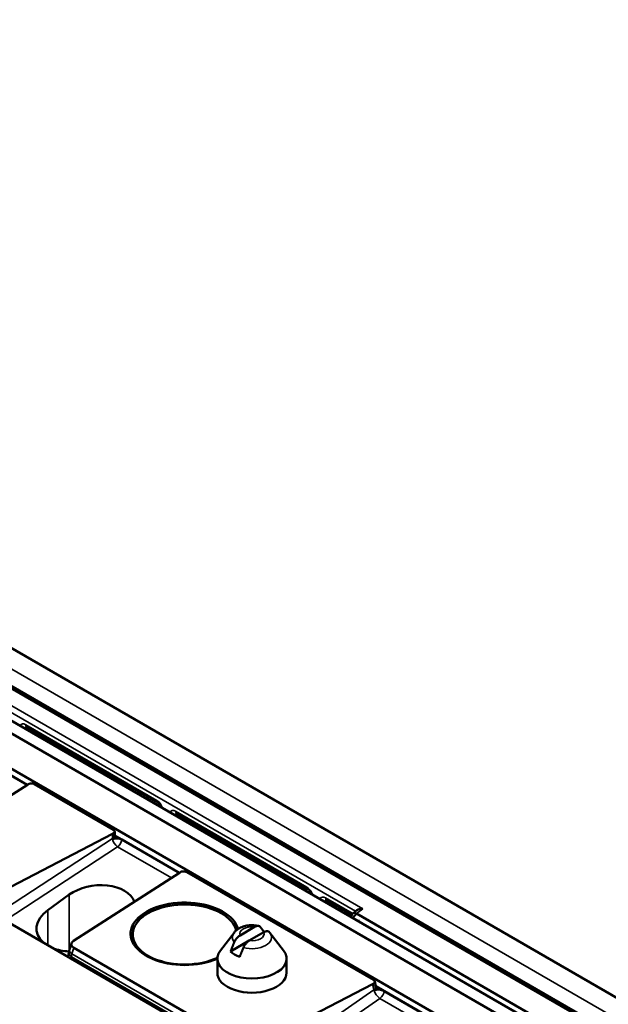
# Model space of a CAD drawing. Header units: millimetres. Extents: x 0 to 5104, y -184 to 1188.
# Tile 209 of 221: x 1508 to 1553, y 551 to 627. Entities that reach past the tile are written whole.
import ezdxf

# ---------------------------------------------------------------- set-up
doc = ezdxf.new("R2010")
doc.units = ezdxf.units.MM
doc.header["$LTSCALE"] = 2
doc.layers.add('Sichtbar (ISO)', color=7, linetype='Continuous', lineweight=50)
doc.layers.add('Sichtbar schmal (ISO)', color=7, linetype='Continuous', lineweight=35)

msp = doc.modelspace()

# ---------------------------------------------------------------- linework, layer by layer
at = {"layer": 'Sichtbar (ISO)'}
for p, q in [((1549.724, 548.425), (1315.955, 683.392)), ((1315.012, 682.957), (1548.781, 547.99)), ((1312.655, 681.596), (1546.424, 546.629)), ((1437.695, 618.685), (1554.556, 551.215)), ((1435.456, 617.057), (1551.735, 549.922)), ((1435.71, 616.735), (1551.392, 549.946)), ((1493.14, 576.849), (1508.386, 568.046)), ((1508.381, 568.044), (1493.79, 576.467)), ((1508.344, 572.53), (1518.457, 566.691)), ((1508.405, 568.058), (1500.146, 562.762)), ((1508.944, 568.105), (1515.032, 564.59)), ((1519.894, 565.862), (1530.007, 560.023)), ((1505.778, 559.51), (1514.951, 564.279)), ((1515.13, 564.089), (1515.13, 564.454)), ((1515.13, 564.153), (1520.116, 561.274)), ((1519.981, 561.346), (1515.68, 563.829)), ((1500.28, 561.295), (1535.912, 540.723)), ((1511.962, 556.026), (1520.135, 561.286)), ((1520.676, 561.331), (1535.071, 553.02)), ((1511.635, 559.592), (1509.985, 558.405)), ((1533.404, 558.061), (1531.444, 559.193)), ((1533.789, 558.386), (1533.467, 558.143)), ((1533.491, 557.798), (1533.76, 558.134)), ((1533.76, 558.134), (1549.595, 548.992)), ((1524.326, 556.661), (1523.272, 555.3)), ((1525.911, 557.103), (1524.794, 556.459)), ((1526.618, 556.695), (1525.501, 556.05)), ((1526.646, 556.711), (1526.618, 556.695)), ((1527.086, 556.661), (1528.14, 555.3)), ((1516.521, 555.903), (1516.521, 556.522)), ((1525.501, 556.05), (1524.059, 555.217)), ((1511.554, 554.786), (1511.605, 555.171)), ((1511.798, 555.835), (1511.647, 555.357)), ((1511.976, 555.504), (1524.987, 547.992)), ((1523.039, 553.583), (1523.039, 554.672)), ((1528.373, 553.583), (1528.373, 554.672)), ((1535.271, 552.423), (1535.173, 552.901)), ((1525.873, 547.978), (1534.998, 552.704)), ((1535.247, 552.538), (1540.739, 549.367)), ((1540.233, 549.654), (1535.898, 552.157))]:
    msp.add_line(p, q, dxfattribs=at)
for centre, major_axis, ratio, start_param, end_param in [((1508.511, 572.818), (-0.167, -0.289), 0.57735, 6.283085, 6.283185), ((1508.009, 567.829), (-0.526, 0), 0.57735, 3.924898, 3.926991), ((1508.009, 568.264), (0.533, 0), 0.57735, 5.550147, 5.652247), ((1508.708, 567.969), (-0.333, 0), 0.57735, 3.926991, 5.652247), ((1518.624, 566.98), (-0.167, -0.289), 0.57735, 0, 0.0001), ((1520.06, 566.15), (-0.167, -0.289), 0.57735, 6.283085, 6.283185), ((1515.308, 564.05), (-0.533, 0), 0.57735, 5.343328, 5.445427), ((1514.796, 564.454), (0.333, 0), 0.57735, 5.343328, 7.068583), ((1515.308, 563.615), (-0.526, 0), 0.57735, 3.926991, 5.341241), ((1519.735, 561.494), (0.536, -0.005), 0.577295, 5.561272, 5.662054), ((1520.441, 561.195), (0.335, -0.003), 0.577295, 0.795205, 2.520461), ((1513.756, 558.367), (2.991, 0.363), 0.642704, 0.170784, 2.278253), ((1530.174, 560.311), (-0.167, -0.289), 0.57735, 0, 0.0001), ((1520.521, 556.577), (-4.167, 0), 0.57735, 3.295611, 8.50313), ((1520.521, 556.522), (-4, 0), 0.57735, 3.275061, 8.535743), ((1531.61, 559.482), (-0.167, -0.289), 0.57735, 6.283085, 6.283185), ((1512.106, 557.18), (-2.991, -0.363), 0.642704, 5.419846, 6.825278), ((1525.706, 555.76), (-1.897, 0), 0.57735, 4.193228, 4.193735), ((1512.48, 555.777), (-0.692, -0.015), 0.558638, 5.544653, 7.027636), ((1512.106, 557.18), (-2.991, -0.363), 0.642704, 0.872822, 1.328008), ((1525.706, 554.672), (2.667, 0), 0.57735, 2.721058, 6.70372), ((1525.706, 555.76), (1.897, 0), 0.57735, 3.660246, 4.193735), ((1525.706, 553.583), (-2.667, 0), 0.57735, 0, 3.141593), ((1534.836, 552.884), (-0.339, 0.01), 0.576647, 2.23661, 3.961866), ((1535.368, 552.468), (-0.543, 0.016), 0.576647, 5.378203, 5.480302)]:
    msp.add_ellipse(centre, major_axis=major_axis, ratio=ratio, start_param=start_param, end_param=end_param, dxfattribs=at)
for points, knots in [([(1508.344, 572.53), (1508.33, 572.538), (1508.318, 572.543), (1508.304, 572.548), (1508.3, 572.548), (1508.3, 572.548)], [0, 0, 0, 0, 0.01378588, 0.01378588, 0.02660839, 0.02660839, 0.02660839, 0.02660839]), ([(1518.732, 566.319), (1518.723, 566.345), (1518.712, 566.372), (1518.683, 566.432), (1518.664, 566.467), (1518.622, 566.533), (1518.597, 566.565), (1518.548, 566.619), (1518.523, 566.643), (1518.485, 566.674), (1518.47, 566.684), (1518.457, 566.691)], [0.03083492, 0.03083492, 0.03083492, 0.03083492, 0.04409059, 0.04409059, 0.0613712, 0.0613712, 0.07967209, 0.07967209, 0.09719717, 0.09719717, 0.109552, 0.109552, 0.109552, 0.109552]), ([(1519.894, 565.862), (1519.879, 565.87), (1519.868, 565.875), (1519.853, 565.88), (1519.85, 565.88), (1519.85, 565.88)], [0, 0, 0, 0, 0.01378588, 0.01378588, 0.02660839, 0.02660839, 0.02660839, 0.02660839]), ([(1515.133, 564.028), (1515.134, 564.024), (1515.134, 564.02), (1515.134, 563.992), (1515.125, 563.964), (1515.093, 563.92), (1515.066, 563.896), (1515.026, 563.873), (1515.012, 563.866), (1514.998, 563.86)], [0.10850495, 0.10850495, 0.10850495, 0.10850495, 0.1115037, 0.1115037, 0.13007829, 0.13007829, 0.14852761, 0.14852761, 0.15586303, 0.15586303, 0.15586303, 0.15586303]), ([(1515.13, 564.089), (1515.13, 564.085), (1515.13, 564.082), (1515.13, 564.074), (1515.13, 564.07), (1515.13, 564.062), (1515.131, 564.058), (1515.131, 564.049), (1515.132, 564.045), (1515.132, 564.036), (1515.133, 564.032), (1515.133, 564.028)], [3.1415927, 3.1415927, 3.1415927, 3.1415927, 3.1689015, 3.1689015, 3.1962104, 3.1962104, 3.2235192, 3.2235192, 3.2508281, 3.2508281, 3.2781369, 3.2781369, 3.2781369, 3.2781369]), ([(1520.101, 561.264), (1520.089, 561.274), (1520.077, 561.283), (1520.039, 561.311), (1520.009, 561.33), (1519.981, 561.346)], [-0.02722956, -0.02722956, -0.02722956, -0.02722956, -0.0181546, -0.0181546, 0, 0, 0, 0]), ([(1530.281, 559.651), (1530.273, 559.677), (1530.262, 559.703), (1530.233, 559.764), (1530.214, 559.798), (1530.172, 559.864), (1530.147, 559.896), (1530.098, 559.951), (1530.073, 559.975), (1530.035, 560.005), (1530.02, 560.015), (1530.007, 560.023)], [0.03083492, 0.03083492, 0.03083492, 0.03083492, 0.04409059, 0.04409059, 0.0613712, 0.0613712, 0.07967209, 0.07967209, 0.09719717, 0.09719717, 0.109552, 0.109552, 0.109552, 0.109552]), ([(1531.444, 559.193), (1531.429, 559.201), (1531.418, 559.206), (1531.403, 559.211), (1531.4, 559.212), (1531.4, 559.212)], [0, 0, 0, 0, 0.01378588, 0.01378588, 0.02660839, 0.02660839, 0.02660839, 0.02660839]), ([(1533.401, 558.047), (1533.445, 558.154), (1533.55, 558.21), (1533.688, 558.165), (1533.712, 558.158), (1533.736, 558.147), (1533.76, 558.134)], [0.235068, 0.235068, 0.235068, 0.235068, 0.8892165, 0.8892165, 0.8892165, 1, 1, 1, 1]), ([(1534.259, 558.511), (1534.198, 558.512), (1534.132, 558.508), (1534.004, 558.485), (1533.944, 558.467), (1533.856, 558.429), (1533.819, 558.409), (1533.789, 558.386)], [0, 0, 0, 0, 0.02770197, 0.02770197, 0.05540394, 0.05540394, 0.07537158, 0.07537158, 0.07537158, 0.07537158]), ([(1526.232, 557.176), (1526.1, 557.209), (1525.964, 557.228), (1525.692, 557.243), (1525.554, 557.238), (1525.284, 557.203), (1525.15, 557.174), (1524.892, 557.087), (1524.767, 557.029), (1524.532, 556.878), (1524.42, 556.783), (1524.326, 556.661)], [1.952899, 1.952899, 1.952899, 1.952899, 2.263611, 2.263611, 2.574322, 2.574322, 2.885034, 2.885034, 3.195745, 3.195745, 3.506456, 3.506456, 3.506456, 3.506456]), ([(1526.361, 557.091), (1526.338, 557.12), (1526.31, 557.144), (1526.238, 557.18), (1526.176, 557.188), (1526.058, 557.173), (1525.978, 557.142), (1525.911, 557.103)], [-0.7624007, -0.7624007, -0.7624007, -0.7624007, -0.7372598, -0.7372598, -0.6990499, -0.6990499, -0.6562334, -0.6562334, -0.6562334, -0.6562334]), ([(1526.618, 556.695), (1526.685, 556.734), (1526.765, 556.764), (1526.884, 556.78), (1526.945, 556.772), (1527.015, 556.737), (1527.04, 556.716), (1527.062, 556.691)], [0.6562334, 0.6562334, 0.6562334, 0.6562334, 0.6990499, 0.6990499, 0.7372598, 0.7372598, 0.7601001, 0.7601001, 0.7601001, 0.7601001]), ([(1527.086, 556.661), (1527.085, 556.663), (1527.083, 556.665), (1527.08, 556.669), (1527.078, 556.671), (1527.075, 556.675), (1527.074, 556.677), (1527.07, 556.681), (1527.069, 556.683), (1527.065, 556.687), (1527.064, 556.689), (1527.062, 556.691)], [1.2059325, 1.2059325, 1.2059325, 1.2059325, 1.21110764, 1.21110764, 1.21628277, 1.21628277, 1.22145791, 1.22145791, 1.22663305, 1.22663305, 1.23180819, 1.23180819, 1.23180819, 1.23180819]), ([(1524.794, 556.459), (1524.727, 556.42), (1524.647, 556.358), (1524.528, 556.237), (1524.467, 556.158), (1524.394, 556.037), (1524.366, 555.981), (1524.343, 555.926)], [-0.4266994, -0.4266994, -0.4266994, -0.4266994, -0.3838829, -0.3838829, -0.345673, -0.345673, -0.3205321, -0.3205321, -0.3205321, -0.3205321]), ([(1525.051, 555.518), (1525.073, 555.573), (1525.101, 555.629), (1525.174, 555.749), (1525.236, 555.828), (1525.354, 555.95), (1525.434, 556.011), (1525.501, 556.05)], [0.3205321, 0.3205321, 0.3205321, 0.3205321, 0.345673, 0.345673, 0.3838829, 0.3838829, 0.4266994, 0.4266994, 0.4266994, 0.4266994]), ([(1535.898, 552.157), (1535.87, 552.173), (1535.839, 552.189), (1535.771, 552.221), (1535.732, 552.236), (1535.643, 552.262), (1535.594, 552.272), (1535.475, 552.286), (1535.406, 552.286), (1535.303, 552.274), (1535.268, 552.268), (1535.202, 552.251), (1535.172, 552.241), (1535.143, 552.229)], [-0.1256486, -0.1256486, -0.1256486, -0.1256486, -0.1078691, -0.1078691, -0.086454, -0.086454, -0.0631518, -0.0631518, -0.0321502, -0.0321502, -0.0156708, -0.0156708, -0.0000056, -0.0000056, -0.0000056, -0.0000056]), ([(1535.274, 552.408), (1535.275, 552.401), (1535.276, 552.394), (1535.278, 552.368), (1535.274, 552.349), (1535.256, 552.312), (1535.242, 552.294), (1535.215, 552.27), (1535.204, 552.262), (1535.189, 552.252), (1535.185, 552.25), (1535.17, 552.241), (1535.157, 552.235), (1535.144, 552.229)], [-0.05293121, -0.05293121, -0.05293121, -0.05293121, -0.04768283, -0.04768283, -0.03251519, -0.03251519, -0.01770855, -0.01770855, -0.00985367, -0.00985367, -0.00742482, -0.00742482, -0.00000476, -0.00000476, -0.00000476, -0.00000476])]:
    msp.add_open_spline(points, degree=3, knots=knots, dxfattribs=at)
for points in [[(1533.337, 557.887), (1533.357, 557.94), (1533.378, 557.994), (1533.399, 558.048)], [(1511.605, 555.171), (1511.613, 555.234), (1511.627, 555.296), (1511.647, 555.357)], [(1535.271, 552.423), (1535.272, 552.418), (1535.273, 552.413), (1535.274, 552.408)]]:
    msp.add_open_spline(points, degree=3, dxfattribs=at)
for points, weights in [([(1526.646, 556.711), (1526.488, 556.926), (1526.361, 557.091)], [1.09655479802, 1.10582889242, 1.09960415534]), ([(1524.343, 555.926), (1524.217, 555.615), (1524.059, 555.217)], [1.09960415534, 1.10582889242, 1.09655479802]), ([(1525.051, 555.518), (1524.924, 555.207), (1524.766, 554.809)], [1.09960415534, 1.10582889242, 1.09655479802])]:
    msp.add_rational_spline(points, weights, degree=2, dxfattribs=at)
at = {"layer": 'Sichtbar schmal (ISO)'}
for p, q in [((1553.163, 550.414), (1436.306, 617.881)), ((1496.858, 580.105), (1534.259, 558.511)), ((1533.689, 558.311), (1496.959, 579.517)), ((1518.388, 566.844), (1508.275, 572.682)), ((1508.43, 572.48), (1508.263, 572.403)), ((1508.263, 572.363), (1508.263, 572.403)), ((1508.603, 572.167), (1508.7, 572.324)), ((1508.938, 572.187), (1508.84, 572.03)), ((1519.979, 565.812), (1519.813, 565.735)), ((1519.813, 565.695), (1519.813, 565.735)), ((1529.938, 560.175), (1519.825, 566.014)), ((1520.152, 565.499), (1520.249, 565.656)), ((1520.487, 565.519), (1520.39, 565.362)), ((1514.951, 564.279), (1514.951, 563.914)), ((1514.993, 563.934), (1514.993, 564.299)), ((1514.951, 563.914), (1505.949, 558.022)), ((1506.679, 557.601), (1515.354, 563.279)), ((1519.507, 560.882), (1515.354, 563.279)), ((1511.635, 559.592), (1511.635, 555.317)), ((1531.529, 559.144), (1531.363, 559.067)), ((1531.363, 559.026), (1531.363, 559.067)), ((1533.43, 558.159), (1531.375, 559.346)), ((1531.702, 558.83), (1531.799, 558.988)), ((1509.985, 555.692), (1509.985, 558.405)), ((1532.037, 558.851), (1531.94, 558.693)), ((1534.259, 558.511), (1533.76, 558.134)), ((1533.988, 557.619), (1533.889, 557.568)), ((1511.976, 555.504), (1511.826, 555.032)), ((1511.794, 554.813), (1511.774, 554.659)), ((1524.975, 547.203), (1511.794, 554.813)), ((1511.826, 555.032), (1524.983, 547.436)), ((1526.381, 546.226), (1535.091, 552.254)), ((1535.091, 552.254), (1534.998, 552.704)), ((1535.133, 552.275), (1535.041, 552.724)), ((1535.571, 551.607), (1527.153, 545.78)), ((1539.907, 549.104), (1535.571, 551.607))]:
    msp.add_line(p, q, dxfattribs=at)
for centre, major_axis, ratio, start_param, end_param in [((1508.277, 572.136), (0.334, -0.579), 0.575771, 2.357564, 3.515377), ((1508.511, 572.818), (-0.167, -0.289), 0.57735, 5.497787, 6.283085), ((1508.04, 572.546), (0.333, 0), 0.57735, 5.294697, 5.445427), ((1508.512, 572.272), (0.194, -0.276), 0.569614, 3.169583, 3.875063), ((1508.009, 567.899), (-0.267, -0.462), 0.57735, 2.191154, 2.193384), ((1518.387, 566.299), (0.333, -0.577), 0.578934, 1.197012, 2.354825), ((1518.624, 566.98), (-0.167, -0.289), 0.57735, 5.497787, 6.283185), ((1519.826, 565.468), (0.334, -0.579), 0.575771, 2.357564, 3.515377), ((1519.59, 565.878), (-0.333, 0), 0.57735, 2.153104, 2.303835), ((1520.062, 565.604), (0.194, -0.276), 0.569614, 3.169583, 3.875063), ((1520.06, 566.15), (-0.167, -0.289), 0.57735, 5.497787, 6.283085), ((1515.308, 563.685), (-0.533, 0), 0.57735, 5.343328, 5.445427), ((1515.308, 563.685), (-0.292, 0.446), 0.472015, 0.759106, 2.323524), ((1514.796, 564.089), (0.333, 0), 0.57735, 5.343328, 6.283185), ((1515.366, 563.719), (-0.263, 0.456), 0.57735, 0.785398, 0.950188), ((1515.308, 563.685), (0.267, 0.462), 0.57735, 4.049164, 5.334977), ((1519.609, 561.202), (-0.267, -0.462), 0.57735, 1.790074, 2.193384), ((1529.937, 559.631), (0.333, -0.577), 0.578934, 1.197012, 2.354825), ((1530.174, 560.311), (-0.167, -0.289), 0.57735, 5.497787, 6.283185), ((1531.376, 558.8), (0.334, -0.579), 0.575771, 2.357564, 3.515377), ((1531.14, 559.21), (0.333, 0), 0.57735, 5.294697, 5.445427), ((1531.612, 558.936), (0.194, -0.276), 0.569614, 3.169583, 3.875063), ((1531.61, 559.482), (-0.167, -0.289), 0.57735, 5.497787, 6.283085), ((1533.428, 557.615), (-0.335, 0.577), 0.579986, 5.424944, 5.493043), ((1533.666, 558.295), (-0.167, -0.289), 0.57735, 5.497787, 5.684834), ((1525.706, 556.305), (-1.512, 0), 0.57735, 5.862651, 6.731543), ((1525.706, 556.577), (-0.935, 0), 0.57735, 4.491474, 6.5041), ((1525.706, 556.305), (1.512, 0), 0.57735, 4.264031, 6.70372), ((1525.706, 556.577), (0.935, 0), 0.57735, 4.491474, 6.5041), ((1512.266, 555.085), (-0.661, 0.087), 0.652183, 6.283185, 7.148985), ((1512.282, 555.155), (-0.635, 0.202), 0.476009, 0, 0.933127), ((1512.489, 555.228), (0.52, 0.854), 0.53961, 2.108265, 2.368867), ((1535.435, 552.146), (0.522, 0.107), 0.407573, 2.100786, 2.202886), ((1535.526, 552.122), (-0.371, 0.554), 0.508591, 1.015315, 2.31912), ((1534.944, 552.356), (0.327, 0.067), 0.407573, 5.242379, 6.283185), ((1535.361, 552.204), (-0.156, 0.419), 0.447968, 1.23658, 1.345031), ((1535.525, 552.012), (0.267, 0.462), 0.57735, 4.049164, 5.334977), ((1537.02, 548.167), (-1.949, 3.375), 0.57735, 6.100586, 6.100735)]:
    msp.add_ellipse(centre, major_axis=major_axis, ratio=ratio, start_param=start_param, end_param=end_param, dxfattribs=at)

doc.saveas('drawing.dxf')
